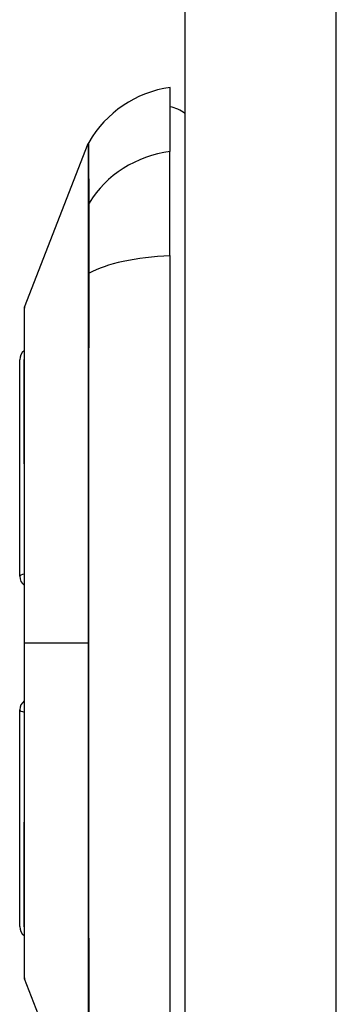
# Model space of a CAD drawing. Header units: inches. Extents: x 7 to 171, y 11 to 89.
# Tile 113 of 128: x 103.971 to 104.308, y 35.842 to 36.888. Entities that reach past the tile are written whole.
import ezdxf

# ---------------------------------------------------------------- set-up
doc = ezdxf.new("R2010")
doc.units = ezdxf.units.IN
doc.header["$MEASUREMENT"] = 0
doc.layers.add('Visible Edges(ANSI)', color=7, linetype='Continuous', lineweight=25)
doc.layers.add('Visible Tangent Edges(ANSI)', color=7, linetype='Continuous', lineweight=25)

msp = doc.modelspace()

# ---------------------------------------------------------------- linework, layer by layer
at = {"layer": 'Visible Edges(ANSI)'}
for p, q in [((104.1466, 67.6177), (104.1466, 32.1367)), ((104.1308, 36.8163), (104.1308, 36.7482)), ((103.9763, 36.5826), (104.044, 36.7566)), ((104.1308, 36.6375), (104.1308, 36.7482)), ((104.1308, 36.6375), (104.1308, 35.814)), ((103.9711, 36.2967), (103.9711, 36.5269)), ((103.9711, 35.9245), (103.9711, 36.1547)), ((104.044, 35.6949), (103.9763, 35.8689))]:
    msp.add_line(p, q, dxfattribs=at)
at = {"layer": 'Visible Edges(ANSI)', "flags": 128}
msp.add_lwpolyline([(103.976, 36.5808), (103.976, 36.5804), (103.976, 36.5791), (103.976, 36.577), (103.976, 36.574), (103.976, 36.5702), (103.9759, 36.5656), (103.9759, 36.5601), (103.9759, 36.5538), (103.9759, 36.5468), (103.9759, 36.5389), (103.9758, 36.5303), (103.9758, 36.521), (103.9758, 36.511), (103.9758, 36.5003), (103.9758, 36.489), (103.9758, 36.477), (103.9758, 36.4644), (103.9758, 36.4513), (103.9758, 36.4376), (103.9758, 36.4233), (103.9758, 36.4086), (103.9759, 36.3934), (103.9759, 36.3778), (103.9759, 36.3618), (103.9759, 36.3456), (103.9759, 36.3291), (103.976, 36.3123), (103.976, 36.2953), (103.976, 36.2781), (103.976, 36.2608), (103.976, 36.2434), (103.976, 36.226), (103.976, 36.2087), (103.976, 36.1913), (103.976, 36.1739), (103.976, 36.1566), (103.976, 36.1396), (103.9759, 36.1227), (103.9759, 36.1061), (103.9759, 36.0899), (103.9759, 36.074), (103.9759, 36.0584), (103.9758, 36.0432), (103.9758, 36.0284), (103.9758, 36.014), (103.9758, 36.0002), (103.9758, 35.987), (103.9758, 35.9744), (103.9758, 35.9625), (103.9758, 35.9511), (103.9758, 35.9404), (103.9758, 35.9305), (103.9758, 35.9212), (103.9759, 35.9126), (103.9759, 35.9047), (103.9759, 35.8976), (103.9759, 35.8913), (103.9759, 35.8859), (103.976, 35.8812), (103.976, 35.8774), (103.976, 35.8745), (103.976, 35.8723), (103.976, 35.871), (103.976, 35.8706)], dxfattribs=at)
at = {"layer": 'Visible Edges(ANSI)'}
for centre, radius, start, end in [((104.1472, 36.6993), 0.1181, 97.9413, 150.2709), ((104.123, 36.7572), 0.0394, 53.1301, 78.463), ((104.0531, 36.753), 0.00984, 150.2709, 158.7495), ((103.9809, 36.5808), 0.00492, 158.7495, 179.7912), ((103.9829, 36.5269), 0.0118, 126.5366, 180), ((103.9829, 36.2967), 0.0118, 180, 234.1258), ((103.9829, 36.1547), 0.0118, 125.8742, 180), ((103.9829, 35.9245), 0.0118, 180, 233.4634), ((103.9809, 35.8706), 0.00492, 180.2088, 201.2505)]:
    msp.add_arc(centre, radius, start, end, dxfattribs=at)
at = {"layer": 'Visible Tangent Edges(ANSI)'}
for p, q in [((104.3076, 32.1367), (104.3076, 67.6177)), ((104.0439, 36.6914), (104.0439, 36.6912)), ((104.0439, 36.6181), (104.0439, 36.6177)), ((103.976, 36.2257), (103.9763, 36.2257)), ((104.044, 36.2257), (103.9763, 36.2257))]:
    msp.add_line(p, q, dxfattribs=at)
at = {"layer": 'Visible Tangent Edges(ANSI)', "flags": 128}
for points in [[(104.044, 36.7566), (104.044, 36.7564), (104.044, 36.7561), (104.044, 36.7555), (104.044, 36.7547), (104.044, 36.7537), (104.044, 36.7525), (104.044, 36.751), (104.044, 36.7493), (104.044, 36.7473), (104.044, 36.7452), (104.0439, 36.7428), (104.0439, 36.7401), (104.0439, 36.7373), (104.0439, 36.7342), (104.0439, 36.7309), (104.0439, 36.7274), (104.0439, 36.7236), (104.0439, 36.7197), (104.0439, 36.7155), (104.0439, 36.7111), (104.0439, 36.7065), (104.0439, 36.7017), (104.0439, 36.6967), (104.0439, 36.6914)], [(104.0448, 36.6933), (104.0448, 36.6985), (104.0448, 36.7035), (104.0448, 36.7083), (104.0448, 36.7129), (104.0448, 36.7173), (104.0447, 36.7214), (104.0447, 36.7253), (104.0447, 36.729), (104.0447, 36.7325), (104.0447, 36.7358), (104.0447, 36.7388), (104.0447, 36.7416), (104.0447, 36.7442), (104.0446, 36.7466), (104.0446, 36.7488), (104.0446, 36.7507), (104.0446, 36.7524), (104.0446, 36.7538), (104.0446, 36.7551), (104.0446, 36.7561), (104.0446, 36.7569), (104.0446, 36.7574), (104.0446, 36.7578), (104.0446, 36.7579)], [(104.0439, 36.6912), (104.0439, 36.6897), (104.0439, 36.688), (104.0439, 36.6861), (104.0439, 36.6841), (104.0439, 36.682), (104.0439, 36.6797), (104.0439, 36.6773), (104.0439, 36.6747), (104.0439, 36.672), (104.0439, 36.6692), (104.0439, 36.6662), (104.0439, 36.6631), (104.0439, 36.6599), (104.0439, 36.6566), (104.0439, 36.6531), (104.0439, 36.6496), (104.0439, 36.646), (104.0439, 36.6422), (104.0439, 36.6384), (104.0439, 36.6345), (104.0439, 36.6305), (104.0439, 36.6265), (104.0439, 36.6223), (104.0439, 36.6181)], [(104.0448, 36.6188), (104.0448, 36.6231), (104.0449, 36.6273), (104.0449, 36.6315), (104.0449, 36.6356), (104.0449, 36.6396), (104.0449, 36.6435), (104.0449, 36.6473), (104.0449, 36.651), (104.0449, 36.6546), (104.0449, 36.6582), (104.0449, 36.6616), (104.0449, 36.6648), (104.0449, 36.668), (104.0449, 36.671), (104.0449, 36.6739), (104.0449, 36.6767), (104.0449, 36.6793), (104.0449, 36.6817), (104.0449, 36.6841), (104.0449, 36.6862), (104.0449, 36.6882), (104.0449, 36.6901), (104.0448, 36.6918), (104.0448, 36.6933)], [(104.0439, 36.6177), (104.0439, 36.602), (104.0439, 36.5862), (104.0439, 36.5703), (104.0439, 36.5543), (104.0439, 36.5383), (104.0439, 36.5223), (104.0439, 36.5061), (104.0439, 36.4899), (104.0439, 36.4737), (104.0439, 36.4574), (104.0439, 36.441), (104.0439, 36.4246), (104.0439, 36.4081), (104.044, 36.3917), (104.044, 36.3751), (104.044, 36.3586), (104.044, 36.342), (104.044, 36.3254), (104.044, 36.3088), (104.044, 36.2922), (104.044, 36.2756), (104.044, 36.259), (104.044, 36.2423), (104.044, 36.2257)], [(104.0448, 35.8326), (104.0448, 35.8643), (104.0448, 35.8963), (104.0447, 35.9286), (104.0447, 35.9611), (104.0447, 35.9938), (104.0447, 36.0268), (104.0446, 36.0599), (104.0446, 36.0931), (104.0446, 36.1263), (104.0446, 36.1596), (104.0446, 36.1929), (104.0446, 36.2262), (104.0446, 36.2595), (104.0446, 36.2927), (104.0446, 36.326), (104.0446, 36.3592), (104.0446, 36.3923), (104.0447, 36.4253), (104.0447, 36.4581), (104.0447, 36.4908), (104.0447, 36.5231), (104.0448, 36.5553), (104.0448, 36.5872), (104.0448, 36.6188)], [(103.976, 36.5003), (103.976, 36.5068), (103.976, 36.513), (103.976, 36.5189), (103.976, 36.5247), (103.9761, 36.5301), (103.9761, 36.5354), (103.9761, 36.5404), (103.9761, 36.5451), (103.9761, 36.5496), (103.9762, 36.5538), (103.9762, 36.5577), (103.9762, 36.5613), (103.9762, 36.5647), (103.9762, 36.5678), (103.9762, 36.5706), (103.9763, 36.5731), (103.9763, 36.5753), (103.9763, 36.5772), (103.9763, 36.5789), (103.9763, 36.5802), (103.9763, 36.5812), (103.9763, 36.582), (103.9763, 36.5824), (103.9763, 36.5826)], [(103.976, 36.4533), (103.976, 36.4554), (103.9759, 36.4575), (103.9759, 36.4596), (103.9759, 36.4617), (103.9759, 36.4638), (103.9759, 36.4659), (103.9759, 36.4679), (103.9759, 36.4699), (103.9759, 36.472), (103.9759, 36.474), (103.9759, 36.4759), (103.9759, 36.4779), (103.9759, 36.4799), (103.9759, 36.4818), (103.9759, 36.4837), (103.9759, 36.4856), (103.9759, 36.4875), (103.9759, 36.4894), (103.9759, 36.4913), (103.9759, 36.4931), (103.9759, 36.495), (103.9759, 36.4968), (103.976, 36.4986), (103.976, 36.5003)], [(103.9763, 36.2257), (103.9763, 36.236), (103.9763, 36.2463), (103.9763, 36.2565), (103.9763, 36.2668), (103.9763, 36.277), (103.9763, 36.2872), (103.9763, 36.2973), (103.9763, 36.3074), (103.9762, 36.3174), (103.9762, 36.3273), (103.9762, 36.3371), (103.9762, 36.3468), (103.9762, 36.3564), (103.9762, 36.3659), (103.9761, 36.3753), (103.9761, 36.3845), (103.9761, 36.3937), (103.9761, 36.4027), (103.9761, 36.4116), (103.976, 36.4203), (103.976, 36.4288), (103.976, 36.4371), (103.976, 36.4453), (103.976, 36.4533)], [(103.976, 35.9982), (103.976, 36.0062), (103.976, 36.0144), (103.976, 36.0228), (103.976, 36.0313), (103.9761, 36.04), (103.9761, 36.0489), (103.9761, 36.0579), (103.9761, 36.067), (103.9761, 36.0763), (103.9762, 36.0857), (103.9762, 36.0952), (103.9762, 36.1047), (103.9762, 36.1145), (103.9762, 36.1243), (103.9762, 36.1341), (103.9763, 36.1441), (103.9763, 36.1542), (103.9763, 36.1643), (103.9763, 36.1745), (103.9763, 36.1847), (103.9763, 36.195), (103.9763, 36.2052), (103.9763, 36.2155), (103.9763, 36.2257)], [(104.044, 36.2257), (104.044, 36.2092), (104.044, 36.1926), (104.044, 36.176), (104.044, 36.1594), (104.044, 36.1428), (104.044, 36.1262), (104.044, 36.1096), (104.044, 36.093), (104.044, 36.0765), (104.044, 36.06), (104.0439, 36.0435), (104.0439, 36.027), (104.0439, 36.0106), (104.0439, 35.9942), (104.0439, 35.9779), (104.0439, 35.9616), (104.0439, 35.9454), (104.0439, 35.9292), (104.0439, 35.9131), (104.0439, 35.8971), (104.0439, 35.8811), (104.0439, 35.8653), (104.0439, 35.8495), (104.0439, 35.8338)], [(103.976, 35.9511), (103.976, 35.9529), (103.9759, 35.9547), (103.9759, 35.9565), (103.9759, 35.9583), (103.9759, 35.9602), (103.9759, 35.962), (103.9759, 35.9639), (103.9759, 35.9658), (103.9759, 35.9677), (103.9759, 35.9696), (103.9759, 35.9716), (103.9759, 35.9735), (103.9759, 35.9755), (103.9759, 35.9775), (103.9759, 35.9795), (103.9759, 35.9815), (103.9759, 35.9835), (103.9759, 35.9856), (103.9759, 35.9876), (103.9759, 35.9897), (103.9759, 35.9918), (103.9759, 35.9939), (103.976, 35.996), (103.976, 35.9982)], [(103.9763, 35.8689), (103.9763, 35.869), (103.9763, 35.8695), (103.9763, 35.8702), (103.9763, 35.8712), (103.9763, 35.8726), (103.9763, 35.8742), (103.9763, 35.8762), (103.9763, 35.8784), (103.9762, 35.8809), (103.9762, 35.8837), (103.9762, 35.8868), (103.9762, 35.8901), (103.9762, 35.8938), (103.9762, 35.8977), (103.9761, 35.9019), (103.9761, 35.9064), (103.9761, 35.9111), (103.9761, 35.9161), (103.9761, 35.9213), (103.976, 35.9268), (103.976, 35.9325), (103.976, 35.9385), (103.976, 35.9447), (103.976, 35.9511)]]:
    msp.add_lwpolyline(points, dxfattribs=at)
at = {"layer": 'Visible Tangent Edges(ANSI)'}
for centre, major_axis, ratio, start_param, end_param in [((104.1472, 36.6375), (-0.1181, 0), 0.946806, 4.850991, 5.760348), ((104.0534, 36.6886), (-0.00984, -0.00009), 0.948405, 5.751701, 5.992347), ((104.1472, 36.5998), (-0.1181, 0), 0.321806, 4.850991, 5.760348), ((104.0534, 36.6172), (-0.00984, 0.00003), 0.317047, 5.761322, 6.001968), ((103.9829, 36.2967), (-0.0118, 0), 0.235725, 5.339318, 6.283185), ((103.9829, 36.1547), (-0.0118, 0), 0.235725, 0, 0.943868)]:
    msp.add_ellipse(centre, major_axis=major_axis, ratio=ratio, start_param=start_param, end_param=end_param, dxfattribs=at)

doc.saveas('drawing.dxf')
